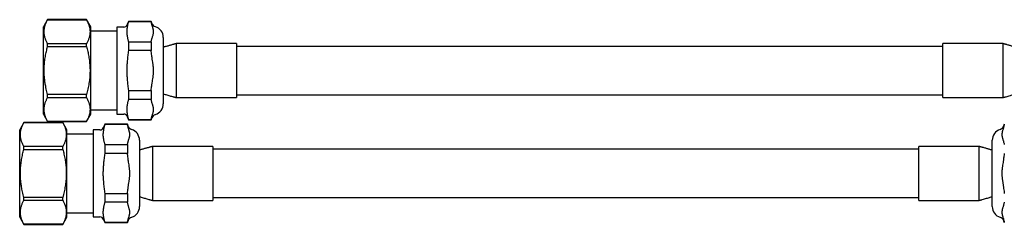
# Model space of a CAD drawing. Header units: millimetres. Extents: x 8 to 796, y 12 to 961.
# Tile 18 of 25: x 301 to 509, y 509 to 552. Entities that reach past the tile are written whole.
import ezdxf

# ---------------------------------------------------------------- set-up
doc = ezdxf.new("R2010")
doc.units = ezdxf.units.MM

msp = doc.modelspace()

# ---------------------------------------------------------------- linework, layer by layer
at = {"color": 7, "linetype": 'Continuous', "lineweight": 30}
for p, q in [((306.94, 551.95), (306.06, 550.42)), ((306.06, 531.92), (306.06, 550.42)), ((315.18, 551.95), (306.94, 551.95)), ((306.94, 551.94), (306.94, 551.95)), ((306.94, 551.94), (315.18, 551.94)), ((316.06, 550.42), (315.18, 551.95)), ((315.18, 551.94), (315.18, 551.95)), ((316.06, 531.92), (316.06, 550.42)), ((323.05, 550.37), (321.61, 550.37)), ((321.61, 550.37), (321.61, 531.97)), ((324.05, 551.57), (323.8, 550.9)), ((328.84, 551.57), (324.05, 551.57)), ((324.05, 551.57), (324.05, 551.51)), ((328.84, 551.51), (324.05, 551.51)), ((328.98, 551.2), (328.84, 551.57)), ((328.84, 551.57), (328.84, 551.51)), ((321.61, 549.5), (316.06, 549.5)), ((331.41, 548.18), (331.41, 541.17)), ((306.94, 546.25), (306.94, 546.86)), ((315.18, 546.86), (306.94, 546.86)), ((306.94, 546.25), (315.18, 546.25)), ((315.18, 546.25), (315.18, 546.86)), ((324.05, 547.28), (324.05, 545.4)), ((324.05, 547.28), (328.84, 547.28)), ((328.84, 547.28), (328.84, 545.4)), ((346.91, 546.87), (334.14, 546.87)), ((346.91, 546.87), (346.91, 541.17)), ((496.31, 546.27), (346.91, 546.27)), ((509.08, 546.87), (496.31, 546.87)), ((496.31, 535.47), (496.31, 546.87)), ((328.84, 545.4), (324.05, 545.4)), ((331.41, 541.17), (331.41, 534.16)), ((346.91, 541.17), (346.91, 535.47)), ((306.94, 535.49), (306.94, 536.09)), ((315.18, 536.09), (306.94, 536.09)), ((306.94, 535.49), (315.18, 535.49)), ((315.18, 535.49), (315.18, 536.09)), ((324.05, 536.94), (328.84, 536.94)), ((324.05, 536.94), (324.05, 535.06)), ((328.84, 536.94), (328.84, 535.06)), ((334.14, 535.47), (346.91, 535.47)), ((346.91, 536.07), (496.31, 536.07)), ((496.31, 535.47), (509.08, 535.47)), ((328.84, 535.06), (324.05, 535.06)), ((306.06, 531.92), (306.94, 530.4)), ((315.18, 530.4), (316.06, 531.92)), ((316.06, 532.84), (321.61, 532.84)), ((321.61, 531.97), (323.05, 531.97)), ((323.8, 531.44), (324.05, 530.77)), ((301.92, 530.17), (301.04, 528.65)), ((310.15, 530.17), (301.92, 530.17)), ((301.92, 530.17), (301.92, 530.17)), ((301.92, 530.17), (310.15, 530.17)), ((306.94, 530.4), (315.18, 530.4)), ((306.94, 530.4), (306.94, 530.4)), ((315.18, 530.4), (306.94, 530.4)), ((311.04, 528.65), (310.15, 530.17)), ((310.15, 530.17), (310.15, 530.17)), ((315.18, 530.4), (315.18, 530.4)), ((319.02, 529.8), (318.78, 529.13)), ((323.82, 529.8), (319.02, 529.8)), ((319.02, 529.8), (319.02, 529.74)), ((323.82, 529.74), (319.02, 529.74)), ((323.96, 529.42), (323.82, 529.8)), ((323.82, 529.8), (323.82, 529.74)), ((324.05, 530.83), (328.84, 530.83)), ((324.05, 530.83), (324.05, 530.77)), ((324.05, 530.77), (328.84, 530.77)), ((328.84, 530.77), (328.98, 531.14)), ((328.84, 530.83), (328.84, 530.77)), ((509.35, 529.8), (509.21, 529.42)), ((301.04, 510.15), (301.04, 528.65)), ((311.04, 510.15), (311.04, 528.65)), ((316.59, 527.73), (311.04, 527.73)), ((318.02, 528.6), (316.59, 528.6)), ((316.59, 528.6), (316.59, 510.2)), ((301.92, 524.48), (301.92, 525.08)), ((310.15, 525.08), (301.92, 525.08)), ((310.15, 524.48), (310.15, 525.08)), ((319.02, 525.51), (319.02, 523.63)), ((319.02, 525.51), (323.82, 525.51)), ((323.82, 525.51), (323.82, 523.63)), ((326.39, 526.41), (326.39, 519.4)), ((341.89, 525.1), (329.12, 525.1)), ((341.89, 525.1), (341.89, 519.4)), ((504.05, 525.1), (491.29, 525.1)), ((491.29, 513.7), (491.29, 525.1)), ((506.79, 512.39), (506.79, 526.41)), ((301.92, 524.48), (310.15, 524.48)), ((323.82, 523.63), (319.02, 523.63)), ((491.29, 524.5), (341.89, 524.5)), ((326.39, 519.4), (326.39, 512.39)), ((341.89, 519.4), (341.89, 513.7)), ((319.02, 515.17), (323.82, 515.17)), ((319.02, 515.17), (319.02, 513.29)), ((323.82, 515.17), (323.82, 513.29)), ((301.92, 513.71), (301.92, 514.31)), ((310.15, 514.31), (301.92, 514.31)), ((301.92, 513.71), (310.15, 513.71)), ((310.15, 513.71), (310.15, 514.31)), ((323.82, 513.29), (319.02, 513.29)), ((329.12, 513.7), (341.89, 513.7)), ((341.89, 514.3), (491.29, 514.3)), ((491.29, 513.7), (504.05, 513.7)), ((311.04, 511.07), (316.59, 511.07)), ((301.04, 510.15), (301.92, 508.62)), ((301.92, 508.62), (301.92, 508.63)), ((310.15, 508.63), (301.92, 508.63)), ((301.92, 508.62), (310.15, 508.62)), ((310.15, 508.62), (311.04, 510.15)), ((310.15, 508.62), (310.15, 508.63)), ((316.59, 510.2), (318.02, 510.2)), ((318.78, 509.67), (319.02, 509)), ((319.02, 509.06), (323.82, 509.06)), ((319.02, 509.06), (319.02, 509)), ((319.02, 509), (323.82, 509)), ((323.82, 509), (323.96, 509.37)), ((323.82, 509.06), (323.82, 509)), ((509.21, 509.37), (509.35, 509))]:
    msp.add_line(p, q, dxfattribs=at)
for centre, radius, start, end in [((323.05, 551.17), 0.8, 270, 340), ((330.11, 551.61), 1.2, 200, 252.2107), ((329.01, 548.18), 2.4, 0, 72.2107), ((329.01, 534.16), 2.4, 287.7893, 0), ((323.05, 531.17), 0.8, 20, 90), ((330.11, 530.73), 1.2, 107.7893, 160), ((318.02, 529.4), 0.8, 270, 340), ((325.08, 529.84), 1.2, 200, 252.2107), ((508.09, 529.84), 1.2, 287.7893, 340), ((323.99, 526.41), 2.4, 0, 72.2107), ((509.19, 526.41), 2.4, 107.7893, 180), ((323.99, 512.39), 2.4, 287.7893, 0), ((509.19, 512.39), 2.4, 180, 252.2107), ((318.02, 509.4), 0.8, 20, 90), ((325.08, 508.96), 1.2, 107.7893, 160), ((508.09, 508.96), 1.2, 20, 72.2107)]:
    msp.add_arc(centre, radius, start, end, dxfattribs=at)
for points, knots in [([(306.94, 546.86), (306.88, 546.96), (306.77, 547.17), (306.63, 547.48), (306.51, 547.77), (306.42, 548.03), (306.35, 548.27), (306.3, 548.51), (306.25, 548.75), (306.22, 549), (306.2, 549.25), (306.2, 549.5), (306.22, 549.76), (306.25, 550.03), (306.3, 550.3), (306.37, 550.57), (306.45, 550.85), (306.55, 551.12), (306.67, 551.4), (306.8, 551.67), (306.89, 551.85), (306.94, 551.94)], [0, 0, 0, 0, 0.062315, 0.12464, 0.18695, 0.233917, 0.280882, 0.327454, 0.374026, 0.422577, 0.471149, 0.519721, 0.568271, 0.621861, 0.675477, 0.729097, 0.782692, 0.837007, 0.89134, 0.945678, 1, 1, 1, 1]), ([(315.18, 551.94), (315.23, 551.84), (315.34, 551.63), (315.49, 551.32), (315.6, 551.03), (315.69, 550.76), (315.76, 550.52), (315.82, 550.29), (315.87, 550.04), (315.9, 549.8), (315.91, 549.55), (315.92, 549.3), (315.9, 549.04), (315.87, 548.77), (315.82, 548.5), (315.75, 548.22), (315.67, 547.95), (315.57, 547.67), (315.45, 547.4), (315.32, 547.13), (315.23, 546.95), (315.18, 546.86)], [0, 0, 0, 0, 0.062315, 0.12464, 0.18695, 0.233917, 0.280882, 0.327454, 0.374026, 0.422577, 0.471149, 0.519721, 0.568271, 0.621861, 0.675477, 0.729097, 0.782692, 0.837007, 0.89134, 0.945678, 1, 1, 1, 1]), ([(323.8, 550.44), (323.78, 550.31), (323.74, 550.11), (323.7, 549.84), (323.68, 549.66), (323.67, 549.48), (323.67, 549.32), (323.68, 549.16), (323.7, 549), (323.72, 548.84), (323.76, 548.62), (323.78, 548.46), (323.8, 548.35)], [0, 0, 0, 0, 0.191315, 0.286969, 0.382657, 0.459519, 0.536379, 0.613442, 0.690508, 0.767874, 0.845242, 1, 1, 1, 1]), ([(324.05, 551.51), (324.02, 551.42), (323.97, 551.25), (323.9, 550.98), (323.85, 550.71), (323.82, 550.53), (323.8, 550.44)], [0, 0, 0, 0, 0.249822, 0.49971, 0.749814, 1, 1, 1, 1]), ([(328.98, 551), (328.96, 551.1), (328.92, 551.27), (328.87, 551.44), (328.84, 551.51)], [0, 0, 0, 0, 0.560215, 1, 1, 1, 1]), ([(328.98, 547.8), (328.99, 547.85), (329.02, 547.94), (329.07, 548.14), (329.15, 548.39), (329.23, 548.64), (329.28, 548.84), (329.32, 548.99), (329.34, 549.15), (329.36, 549.32), (329.36, 549.48), (329.34, 549.65), (329.32, 549.82), (329.28, 549.98), (329.23, 550.15), (329.16, 550.37), (329.09, 550.6), (329.02, 550.83), (329, 550.94), (328.98, 551)], [0, 0, 0, 0, 0.0464591, 0.0929195, 0.1858876, 0.2787936, 0.3252767, 0.3717575, 0.4231433, 0.4745252, 0.5262476, 0.5779717, 0.6302926, 0.6826706, 0.7331948, 0.7837304, 0.8918536, 0.9459279, 1, 1, 1, 1]), ([(323.8, 548.35), (323.82, 548.26), (323.85, 548.09), (323.9, 547.82), (323.97, 547.55), (324.02, 547.37), (324.05, 547.28)], [0, 0, 0, 0, 0.249804, 0.499692, 0.749812, 1, 1, 1, 1]), ([(306.94, 536.09), (306.89, 536.28), (306.78, 536.67), (306.65, 537.26), (306.54, 537.8), (306.45, 538.3), (306.38, 538.75), (306.32, 539.2), (306.27, 539.69), (306.23, 540.21), (306.21, 540.76), (306.2, 541.32), (306.22, 541.87), (306.25, 542.43), (306.3, 543), (306.37, 543.56), (306.46, 544.12), (306.56, 544.68), (306.68, 545.23), (306.8, 545.75), (306.89, 546.09), (306.94, 546.25)], [0, 0, 0, 0, 0.058577, 0.117162, 0.175735, 0.219985, 0.264248, 0.308509, 0.352757, 0.406593, 0.460474, 0.514369, 0.568249, 0.622084, 0.677359, 0.732669, 0.787999, 0.843324, 0.898611, 0.949294, 1, 1, 1, 1]), ([(315.18, 546.25), (315.22, 546.09), (315.31, 545.75), (315.44, 545.23), (315.55, 544.7), (315.65, 544.15), (315.74, 543.6), (315.81, 543.05), (315.86, 542.49), (315.9, 541.93), (315.92, 541.36), (315.91, 540.79), (315.89, 540.22), (315.85, 539.64), (315.78, 539.05), (315.7, 538.46), (315.59, 537.86), (315.47, 537.27), (315.33, 536.67), (315.23, 536.28), (315.18, 536.09)], [0, 0, 0, 0, 0.050684, 0.101389, 0.15529, 0.209225, 0.263164, 0.317086, 0.370975, 0.426197, 0.481466, 0.536752, 0.592023, 0.647245, 0.705791, 0.764353, 0.822903, 0.88193, 0.940969, 1, 1, 1, 1]), ([(328.84, 547.28), (328.87, 547.38), (328.92, 547.55), (328.96, 547.72), (328.98, 547.8)], [0, 0, 0, 0, 0.55983, 1, 1, 1, 1]), ([(334.14, 546.87), (334.14, 546.87), (334.12, 546.86), (334.09, 546.86), (334.05, 546.85), (334.02, 546.84), (333.98, 546.83), (333.92, 546.81), (333.85, 546.79), (333.75, 546.77), (333.63, 546.73), (333.5, 546.7), (333.31, 546.65), (333.07, 546.58), (332.77, 546.5), (332.49, 546.41), (332.2, 546.33), (331.91, 546.25), (331.65, 546.17), (331.48, 546.12), (331.41, 546.1)], [0, 0, 0, 0, 0.002399, 0.021256, 0.032842, 0.040958, 0.058112, 0.078681, 0.102643, 0.140002, 0.183323, 0.231816, 0.280411, 0.392597, 0.499934, 0.602544, 0.707476, 0.8127, 0.921152, 1, 1, 1, 1]), ([(334.14, 546.87), (334.14, 546.87), (334.14, 546.87), (334.14, 546.86), (334.14, 546.85), (334.14, 546.82), (334.14, 546.78), (334.14, 546.73), (334.14, 546.67), (334.14, 546.6), (334.14, 546.53), (334.14, 546.44), (334.14, 546.35), (334.14, 546.24), (334.14, 546.12), (334.14, 546), (334.14, 545.87), (334.14, 545.73), (334.14, 545.58), (334.14, 545.43), (334.14, 545.26), (334.14, 545.09), (334.14, 544.91), (334.14, 544.72), (334.14, 544.53), (334.14, 544.33), (334.14, 544.13), (334.14, 543.93), (334.14, 543.72), (334.14, 543.5), (334.14, 543.27), (334.14, 543.05), (334.14, 542.83), (334.14, 542.61), (334.14, 542.41), (334.14, 542.21), (334.14, 542.01), (334.14, 541.8), (334.14, 541.59), (334.14, 541.38), (334.14, 541.24), (334.14, 541.17)], [0, 0, 0, 0, 0.007648, 0.034202, 0.060755, 0.087886, 0.115018, 0.142349, 0.169679, 0.19605, 0.22242, 0.248974, 0.275527, 0.302659, 0.32979, 0.357121, 0.384452, 0.410822, 0.437193, 0.463746, 0.4903, 0.517431, 0.544562, 0.571893, 0.599224, 0.625595, 0.651965, 0.678518, 0.705072, 0.732203, 0.759334, 0.786665, 0.813996, 0.836937, 0.859878, 0.882939, 0.906001, 0.929436, 0.952872, 0.976436, 1, 1, 1, 1]), ([(511.81, 546.1), (511.69, 546.13), (511.48, 546.19), (511.18, 546.28), (510.89, 546.37), (510.59, 546.45), (510.29, 546.54), (510.04, 546.61), (509.85, 546.66), (509.72, 546.7), (509.6, 546.73), (509.49, 546.76), (509.39, 546.79), (509.32, 546.81), (509.27, 546.82), (509.25, 546.83), (509.22, 546.83), (509.2, 546.84), (509.18, 546.84), (509.16, 546.85), (509.12, 546.86), (509.1, 546.87), (509.08, 546.87)], [0, 0, 0, 0, 0.1264148, 0.2334875, 0.3375912, 0.4447062, 0.5571717, 0.6751383, 0.7198015, 0.7652328, 0.8108545, 0.8522457, 0.8884339, 0.9193557, 0.9296386, 0.9391621, 0.9479239, 0.9559218, 0.9631538, 0.9702243, 0.9815675, 1, 1, 1, 1]), ([(509.08, 541.17), (509.08, 541.25), (509.08, 541.4), (509.08, 541.62), (509.08, 541.85), (509.08, 542.07), (509.08, 542.3), (509.08, 542.53), (509.08, 542.75), (509.08, 542.97), (509.08, 543.19), (509.08, 543.41), (509.08, 543.63), (509.08, 543.84), (509.08, 544.06), (509.08, 544.26), (509.08, 544.46), (509.08, 544.66), (509.08, 544.85), (509.08, 545.02), (509.08, 545.19), (509.08, 545.36), (509.08, 545.52), (509.08, 545.67), (509.08, 545.82), (509.08, 545.96), (509.08, 546.08), (509.08, 546.2), (509.08, 546.3), (509.08, 546.4), (509.08, 546.5), (509.08, 546.58), (509.08, 546.65), (509.08, 546.71), (509.08, 546.76), (509.08, 546.8), (509.08, 546.84), (509.08, 546.86), (509.08, 546.87), (509.08, 546.87), (509.08, 546.87)], [0, 0, 0, 0, 0.025178, 0.050356, 0.075693, 0.10103, 0.126867, 0.152704, 0.178713, 0.204722, 0.231093, 0.257464, 0.284018, 0.310573, 0.337705, 0.364837, 0.392168, 0.4195, 0.445871, 0.472242, 0.498796, 0.525351, 0.552483, 0.579615, 0.606946, 0.634278, 0.660649, 0.68702, 0.713574, 0.740128, 0.76726, 0.794392, 0.821724, 0.849055, 0.875404, 0.901798, 0.928329, 0.954906, 0.981277, 1, 1, 1, 1]), ([(324.05, 545.4), (324.02, 545.22), (323.97, 544.87), (323.9, 544.33), (323.85, 543.8), (323.82, 543.44), (323.8, 543.26)], [0, 0, 0, 0, 0.249822, 0.49971, 0.749814, 1, 1, 1, 1]), ([(328.98, 544.37), (328.96, 544.57), (328.92, 544.91), (328.87, 545.25), (328.84, 545.4)], [0, 0, 0, 0, 0.560207, 1, 1, 1, 1]), ([(328.98, 537.97), (328.99, 538.07), (329.02, 538.26), (329.07, 538.66), (329.15, 539.15), (329.23, 539.65), (329.28, 540.05), (329.32, 540.38), (329.34, 540.69), (329.36, 540.96), (329.36, 541.2), (329.35, 541.47), (329.34, 541.77), (329.31, 542.07), (329.27, 542.37), (329.23, 542.67), (329.17, 543.07), (329.1, 543.5), (329.03, 543.97), (329, 544.24), (328.98, 544.37)], [0, 0, 0, 0, 0.046459, 0.092919, 0.185887, 0.278793, 0.325276, 0.371756, 0.435801, 0.467889, 0.5, 0.546493, 0.592987, 0.639692, 0.686401, 0.733369, 0.780339, 0.874298, 0.93714, 1, 1, 1, 1]), ([(323.8, 543.26), (323.78, 542.99), (323.74, 542.59), (323.7, 542.06), (323.68, 541.63), (323.67, 541.2), (323.68, 540.77), (323.7, 540.37), (323.73, 539.97), (323.76, 539.54), (323.79, 539.25), (323.8, 539.08)], [0, 0, 0, 0, 0.191316, 0.286971, 0.38266, 0.499999, 0.595669, 0.691431, 0.78736, 0.883309, 1, 1, 1, 1]), ([(334.14, 541.17), (334.14, 541.1), (334.14, 540.95), (334.14, 540.72), (334.14, 540.49), (334.14, 540.27), (334.14, 540.04), (334.14, 539.82), (334.14, 539.59), (334.14, 539.37), (334.14, 539.15), (334.14, 538.93), (334.14, 538.71), (334.14, 538.5), (334.14, 538.29), (334.14, 538.08), (334.14, 537.88), (334.14, 537.68), (334.14, 537.5), (334.14, 537.32), (334.14, 537.15), (334.14, 536.98), (334.14, 536.82), (334.14, 536.67), (334.14, 536.52), (334.14, 536.39), (334.14, 536.26), (334.14, 536.14), (334.14, 536.04), (334.14, 535.94), (334.14, 535.85), (334.14, 535.76), (334.14, 535.69), (334.14, 535.63), (334.14, 535.58), (334.14, 535.54), (334.14, 535.5), (334.14, 535.48), (334.14, 535.47), (334.14, 535.47), (334.14, 535.47)], [0, 0, 0, 0, 0.025177, 0.050354, 0.075691, 0.101027, 0.126863, 0.1527, 0.178708, 0.204717, 0.231087, 0.257458, 0.284011, 0.310565, 0.337696, 0.364828, 0.392159, 0.41949, 0.44586, 0.47223, 0.498784, 0.525338, 0.552469, 0.5796, 0.606931, 0.634262, 0.660633, 0.687003, 0.713557, 0.74011, 0.767241, 0.794373, 0.821704, 0.849035, 0.875405, 0.901775, 0.928329, 0.954883, 0.982014, 1, 1, 1, 1]), ([(509.08, 535.47), (509.08, 535.47), (509.08, 535.47), (509.08, 535.48), (509.08, 535.5), (509.08, 535.53), (509.08, 535.56), (509.08, 535.61), (509.08, 535.67), (509.08, 535.74), (509.08, 535.82), (509.08, 535.91), (509.08, 536), (509.08, 536.11), (509.08, 536.22), (509.08, 536.35), (509.08, 536.48), (509.08, 536.62), (509.08, 536.77), (509.08, 536.93), (509.08, 537.09), (509.08, 537.27), (509.08, 537.44), (509.08, 537.62), (509.08, 537.81), (509.08, 538.01), (509.08, 538.22), (509.08, 538.43), (509.08, 538.64), (509.08, 538.86), (509.08, 539.08), (509.08, 539.3), (509.08, 539.53), (509.08, 539.76), (509.08, 540), (509.08, 540.24), (509.08, 540.51), (509.08, 540.83), (509.08, 541.06), (509.08, 541.17)], [0, 0, 0, 0, 0.0091456, 0.0364775, 0.0638094, 0.0901807, 0.116552, 0.1431065, 0.169661, 0.1967932, 0.2239255, 0.2512573, 0.2785892, 0.3049605, 0.3313318, 0.3578863, 0.3844408, 0.411573, 0.4387053, 0.4660371, 0.493369, 0.5197403, 0.5461116, 0.5726661, 0.5992206, 0.6263528, 0.653485, 0.6808169, 0.7081488, 0.73452, 0.7608913, 0.7874458, 0.8140002, 0.8411324, 0.8682646, 0.8955965, 0.9229283, 0.9613935, 1, 1, 1, 1]), ([(323.8, 539.08), (323.82, 538.9), (323.85, 538.55), (323.9, 538.01), (323.97, 537.47), (324.02, 537.12), (324.05, 536.94)], [0, 0, 0, 0, 0.249804, 0.499692, 0.749812, 1, 1, 1, 1]), ([(328.84, 536.94), (328.87, 537.13), (328.92, 537.47), (328.96, 537.82), (328.98, 537.97)], [0, 0, 0, 0, 0.559877, 1, 1, 1, 1]), ([(306.94, 530.4), (306.88, 530.5), (306.77, 530.71), (306.63, 531.02), (306.51, 531.31), (306.42, 531.58), (306.35, 531.82), (306.3, 532.06), (306.25, 532.3), (306.22, 532.54), (306.2, 532.79), (306.2, 533.04), (306.22, 533.3), (306.25, 533.57), (306.3, 533.85), (306.37, 534.12), (306.45, 534.39), (306.55, 534.67), (306.67, 534.94), (306.8, 535.21), (306.89, 535.4), (306.94, 535.49)], [0, 0, 0, 0, 0.062315, 0.12464, 0.18695, 0.233917, 0.280882, 0.327454, 0.374026, 0.422577, 0.471149, 0.519721, 0.568271, 0.621861, 0.675477, 0.729097, 0.782692, 0.837007, 0.89134, 0.945678, 1, 1, 1, 1]), ([(315.18, 535.49), (315.23, 535.38), (315.34, 535.17), (315.49, 534.86), (315.6, 534.57), (315.69, 534.31), (315.76, 534.07), (315.82, 533.83), (315.87, 533.59), (315.9, 533.34), (315.91, 533.09), (315.92, 532.84), (315.9, 532.58), (315.87, 532.32), (315.82, 532.04), (315.75, 531.77), (315.67, 531.49), (315.57, 531.22), (315.45, 530.94), (315.32, 530.67), (315.23, 530.49), (315.18, 530.4)], [0, 0, 0, 0, 0.062315, 0.12464, 0.18695, 0.233917, 0.280882, 0.327454, 0.374026, 0.422577, 0.471149, 0.519721, 0.568271, 0.621861, 0.675477, 0.729097, 0.782692, 0.837007, 0.89134, 0.945678, 1, 1, 1, 1]), ([(331.41, 536.25), (331.53, 536.21), (331.92, 536.09), (332.57, 535.9), (333.15, 535.74), (333.5, 535.64), (333.61, 535.61), (333.71, 535.58), (333.81, 535.56), (333.89, 535.54), (333.95, 535.52), (333.99, 535.51), (334.01, 535.51), (334.03, 535.5), (334.05, 535.49), (334.06, 535.49), (334.09, 535.48), (334.11, 535.48), (334.13, 535.47), (334.14, 535.47)], [0, 0, 0, 0, 0.136772, 0.426997, 0.722084, 0.765728, 0.808033, 0.846308, 0.880438, 0.910377, 0.936081, 0.944669, 0.952647, 0.960015, 0.96677, 0.972913, 0.979056, 0.989619, 1, 1, 1, 1]), ([(509.08, 535.47), (509.09, 535.47), (509.11, 535.48), (509.14, 535.49), (509.18, 535.5), (509.23, 535.51), (509.31, 535.53), (509.39, 535.55), (509.49, 535.58), (509.6, 535.61), (509.98, 535.72), (510.46, 535.85), (511.02, 536.01), (511.42, 536.13), (511.68, 536.2), (511.81, 536.24), (511.81, 536.24)], [0, 0, 0, 0, 0.01305, 0.023665, 0.030584, 0.053331, 0.08222, 0.113158, 0.148896, 0.189379, 0.234478, 0.565395, 0.711227, 0.855756, 0.999409, 1, 1, 1, 1]), ([(323.8, 533.99), (323.78, 533.85), (323.74, 533.65), (323.7, 533.39), (323.68, 533.2), (323.67, 533.03), (323.67, 532.87), (323.68, 532.71), (323.7, 532.54), (323.72, 532.38), (323.76, 532.17), (323.78, 532.01), (323.8, 531.9)], [0, 0, 0, 0, 0.191315, 0.286969, 0.382657, 0.459519, 0.536379, 0.613442, 0.690508, 0.767874, 0.845242, 1, 1, 1, 1]), ([(324.05, 535.06), (324.02, 534.97), (323.97, 534.79), (323.9, 534.52), (323.85, 534.26), (323.82, 534.08), (323.8, 533.99)], [0, 0, 0, 0, 0.249822, 0.49971, 0.749814, 1, 1, 1, 1]), ([(328.98, 534.55), (328.96, 534.64), (328.92, 534.81), (328.87, 534.98), (328.84, 535.06)], [0, 0, 0, 0, 0.560215, 1, 1, 1, 1]), ([(328.98, 531.34), (328.99, 531.39), (329.02, 531.49), (329.07, 531.69), (329.15, 531.94), (329.23, 532.18), (329.28, 532.38), (329.32, 532.53), (329.34, 532.7), (329.36, 532.86), (329.36, 533.03), (329.34, 533.2), (329.32, 533.36), (329.28, 533.53), (329.23, 533.69), (329.16, 533.92), (329.09, 534.14), (329.02, 534.37), (329, 534.49), (328.98, 534.55)], [0, 0, 0, 0, 0.046459, 0.09292, 0.185888, 0.278794, 0.325277, 0.371757, 0.423143, 0.474525, 0.526248, 0.577972, 0.630293, 0.682671, 0.733195, 0.78373, 0.891854, 0.945928, 1, 1, 1, 1]), ([(323.8, 531.9), (323.82, 531.81), (323.85, 531.63), (323.9, 531.36), (323.97, 531.09), (324.02, 530.92), (324.05, 530.83)], [0, 0, 0, 0, 0.249804, 0.499692, 0.749812, 1, 1, 1, 1]), ([(328.84, 530.83), (328.87, 530.92), (328.92, 531.09), (328.96, 531.27), (328.98, 531.34)], [0, 0, 0, 0, 0.55983, 1, 1, 1, 1]), ([(301.92, 525.08), (301.86, 525.19), (301.75, 525.39), (301.61, 525.71), (301.49, 526), (301.4, 526.26), (301.33, 526.5), (301.27, 526.74), (301.23, 526.98), (301.2, 527.23), (301.18, 527.48), (301.18, 527.73), (301.19, 527.99), (301.22, 528.25), (301.27, 528.53), (301.34, 528.8), (301.43, 529.08), (301.53, 529.35), (301.64, 529.63), (301.77, 529.9), (301.87, 530.08), (301.92, 530.17)], [0, 0, 0, 0, 0.062315, 0.12464, 0.18695, 0.233917, 0.280882, 0.327454, 0.374026, 0.422577, 0.471149, 0.519721, 0.568271, 0.621861, 0.675477, 0.729097, 0.782692, 0.837007, 0.89134, 0.945678, 1, 1, 1, 1]), ([(310.15, 530.17), (310.21, 530.06), (310.32, 529.86), (310.46, 529.54), (310.58, 529.26), (310.67, 528.99), (310.74, 528.75), (310.8, 528.51), (310.84, 528.27), (310.87, 528.03), (310.89, 527.77), (310.89, 527.52), (310.88, 527.27), (310.85, 527), (310.8, 526.72), (310.73, 526.45), (310.64, 526.18), (310.54, 525.9), (310.43, 525.63), (310.3, 525.35), (310.2, 525.17), (310.15, 525.08)], [0, 0, 0, 0, 0.062315, 0.12464, 0.18695, 0.233917, 0.280882, 0.327454, 0.374026, 0.422577, 0.471149, 0.519721, 0.568271, 0.621861, 0.675477, 0.729097, 0.782692, 0.837007, 0.89134, 0.945678, 1, 1, 1, 1]), ([(319.02, 529.74), (319, 529.65), (318.94, 529.48), (318.88, 529.21), (318.82, 528.94), (318.79, 528.76), (318.78, 528.67)], [0, 0, 0, 0, 0.249822, 0.49971, 0.749814, 1, 1, 1, 1]), ([(323.96, 529.23), (323.93, 529.32), (323.89, 529.5), (323.84, 529.67), (323.82, 529.74)], [0, 0, 0, 0, 0.560215, 1, 1, 1, 1]), ([(323.96, 526.02), (323.97, 526.07), (323.99, 526.17), (324.05, 526.37), (324.13, 526.62), (324.21, 526.87), (324.26, 527.06), (324.29, 527.22), (324.32, 527.38), (324.33, 527.54), (324.33, 527.71), (324.32, 527.88), (324.29, 528.05), (324.25, 528.21), (324.21, 528.38), (324.14, 528.6), (324.07, 528.82), (324, 529.05), (323.97, 529.17), (323.96, 529.23)], [0, 0, 0, 0, 0.046459, 0.09292, 0.185888, 0.278794, 0.325277, 0.371757, 0.423143, 0.474525, 0.526248, 0.577972, 0.630293, 0.682671, 0.733195, 0.78373, 0.891854, 0.945928, 1, 1, 1, 1]), ([(509.21, 529.23), (509.2, 529.18), (509.18, 529.08), (509.12, 528.88), (509.04, 528.63), (508.96, 528.39), (508.91, 528.19), (508.88, 528.03), (508.85, 527.87), (508.84, 527.71), (508.84, 527.54), (508.85, 527.37), (508.88, 527.21), (508.92, 527.04), (508.96, 526.88), (509.03, 526.65), (509.1, 526.43), (509.17, 526.2), (509.2, 526.08), (509.21, 526.02)], [0, 0, 0, 0, 0.046459, 0.09292, 0.185888, 0.278794, 0.325277, 0.371757, 0.423143, 0.474525, 0.526248, 0.577972, 0.630293, 0.682671, 0.733195, 0.78373, 0.891854, 0.945928, 1, 1, 1, 1]), ([(509.35, 529.74), (509.32, 529.65), (509.27, 529.48), (509.23, 529.3), (509.21, 529.23)], [0, 0, 0, 0, 0.55983, 1, 1, 1, 1]), ([(318.78, 528.67), (318.75, 528.54), (318.72, 528.34), (318.68, 528.07), (318.66, 527.88), (318.65, 527.71), (318.65, 527.55), (318.66, 527.39), (318.67, 527.23), (318.7, 527.07), (318.73, 526.85), (318.76, 526.69), (318.78, 526.58)], [0, 0, 0, 0, 0.191315, 0.286969, 0.382657, 0.459519, 0.536379, 0.613442, 0.690508, 0.767874, 0.845242, 1, 1, 1, 1]), ([(318.78, 526.58), (318.79, 526.49), (318.82, 526.31), (318.88, 526.05), (318.94, 525.78), (319, 525.6), (319.02, 525.51)], [0, 0, 0, 0, 0.249804, 0.499692, 0.749812, 1, 1, 1, 1]), ([(323.82, 525.51), (323.85, 525.61), (323.9, 525.78), (323.94, 525.95), (323.96, 526.02)], [0, 0, 0, 0, 0.55983, 1, 1, 1, 1]), ([(329.12, 525.1), (329.11, 525.1), (329.09, 525.09), (329.06, 525.09), (329.03, 525.08), (328.99, 525.07), (328.95, 525.06), (328.9, 525.04), (328.82, 525.02), (328.73, 524.99), (328.61, 524.96), (328.48, 524.93), (328.29, 524.87), (328.04, 524.81), (327.75, 524.72), (327.46, 524.64), (327.18, 524.56), (326.89, 524.48), (326.63, 524.4), (326.46, 524.35), (326.38, 524.32)], [0, 0, 0, 0, 0.002399, 0.021256, 0.032842, 0.040958, 0.058112, 0.078681, 0.102643, 0.140002, 0.183323, 0.231816, 0.280411, 0.392597, 0.499934, 0.602544, 0.707476, 0.8127, 0.921152, 1, 1, 1, 1]), ([(329.12, 525.1), (329.12, 525.1), (329.12, 525.1), (329.12, 525.09), (329.12, 525.07), (329.12, 525.05), (329.12, 525.01), (329.12, 524.96), (329.12, 524.9), (329.12, 524.83), (329.12, 524.76), (329.12, 524.67), (329.12, 524.57), (329.11, 524.47), (329.11, 524.35), (329.11, 524.23), (329.11, 524.09), (329.11, 523.95), (329.11, 523.81), (329.11, 523.65), (329.11, 523.49), (329.11, 523.32), (329.11, 523.14), (329.11, 522.95), (329.11, 522.76), (329.11, 522.56), (329.11, 522.36), (329.11, 522.16), (329.11, 521.95), (329.12, 521.73), (329.12, 521.5), (329.12, 521.27), (329.12, 521.05), (329.12, 520.84), (329.12, 520.64), (329.12, 520.44), (329.12, 520.24), (329.12, 520.03), (329.12, 519.82), (329.12, 519.61), (329.12, 519.47), (329.12, 519.4)], [0, 0, 0, 0, 0.007648, 0.034202, 0.060755, 0.087886, 0.115018, 0.142349, 0.169679, 0.19605, 0.22242, 0.248974, 0.275527, 0.302659, 0.32979, 0.357121, 0.384452, 0.410822, 0.437193, 0.463746, 0.4903, 0.517431, 0.544562, 0.571893, 0.599224, 0.625595, 0.651965, 0.678518, 0.705072, 0.732203, 0.759334, 0.786665, 0.813996, 0.836937, 0.859878, 0.882939, 0.906001, 0.929436, 0.952872, 0.976436, 1, 1, 1, 1]), ([(506.79, 524.32), (506.67, 524.36), (506.46, 524.42), (506.15, 524.51), (505.86, 524.6), (505.57, 524.68), (505.26, 524.77), (505.01, 524.84), (504.82, 524.89), (504.7, 524.93), (504.58, 524.96), (504.46, 524.99), (504.37, 525.02), (504.29, 525.03), (504.25, 525.05), (504.22, 525.05), (504.2, 525.06), (504.18, 525.07), (504.16, 525.07), (504.13, 525.08), (504.1, 525.09), (504.07, 525.09), (504.05, 525.1)], [0, 0, 0, 0, 0.1264148, 0.2334875, 0.3375912, 0.4447062, 0.5571717, 0.6751383, 0.7198015, 0.7652328, 0.8108545, 0.8522457, 0.8884339, 0.9193557, 0.9296386, 0.9391621, 0.9479239, 0.9559218, 0.9631538, 0.9702243, 0.9815675, 1, 1, 1, 1]), ([(504.05, 519.4), (504.05, 519.47), (504.05, 519.62), (504.05, 519.85), (504.05, 520.08), (504.05, 520.3), (504.05, 520.53), (504.05, 520.75), (504.05, 520.98), (504.05, 521.2), (504.05, 521.42), (504.05, 521.64), (504.05, 521.86), (504.05, 522.07), (504.05, 522.28), (504.06, 522.49), (504.06, 522.69), (504.06, 522.89), (504.06, 523.07), (504.06, 523.25), (504.06, 523.42), (504.06, 523.59), (504.06, 523.75), (504.06, 523.9), (504.06, 524.05), (504.06, 524.18), (504.05, 524.31), (504.05, 524.43), (504.05, 524.53), (504.05, 524.63), (504.05, 524.72), (504.05, 524.81), (504.05, 524.88), (504.05, 524.94), (504.05, 524.99), (504.05, 525.03), (504.05, 525.06), (504.05, 525.09), (504.05, 525.1), (504.05, 525.1), (504.05, 525.1)], [0, 0, 0, 0, 0.025178, 0.050356, 0.075693, 0.10103, 0.126867, 0.152704, 0.178713, 0.204722, 0.231093, 0.257464, 0.284018, 0.310573, 0.337705, 0.364837, 0.392168, 0.4195, 0.445871, 0.472242, 0.498796, 0.525351, 0.552483, 0.579615, 0.606946, 0.634278, 0.660649, 0.68702, 0.713574, 0.740128, 0.76726, 0.794392, 0.821724, 0.849055, 0.875404, 0.901798, 0.928329, 0.954906, 0.981277, 1, 1, 1, 1]), ([(509.21, 526.02), (509.24, 525.93), (509.28, 525.76), (509.33, 525.59), (509.35, 525.51)], [0, 0, 0, 0, 0.560215, 1, 1, 1, 1]), ([(301.92, 514.31), (301.86, 514.51), (301.76, 514.9), (301.62, 515.49), (301.51, 516.03), (301.42, 516.53), (301.35, 516.98), (301.29, 517.43), (301.24, 517.92), (301.2, 518.44), (301.18, 518.99), (301.18, 519.55), (301.19, 520.1), (301.22, 520.66), (301.28, 521.22), (301.35, 521.79), (301.44, 522.35), (301.54, 522.91), (301.66, 523.45), (301.78, 523.98), (301.87, 524.31), (301.92, 524.48)], [0, 0, 0, 0, 0.058577, 0.117162, 0.175735, 0.219985, 0.264248, 0.308509, 0.352757, 0.406593, 0.460474, 0.514369, 0.568249, 0.622084, 0.677359, 0.732669, 0.787999, 0.843324, 0.898611, 0.949294, 1, 1, 1, 1]), ([(310.15, 524.48), (310.2, 524.31), (310.29, 523.98), (310.41, 523.46), (310.53, 522.93), (310.63, 522.38), (310.72, 521.83), (310.79, 521.28), (310.84, 520.72), (310.88, 520.16), (310.89, 519.59), (310.89, 519.02), (310.87, 518.45), (310.82, 517.87), (310.76, 517.28), (310.67, 516.69), (310.57, 516.09), (310.45, 515.5), (310.31, 514.9), (310.21, 514.51), (310.15, 514.31)], [0, 0, 0, 0, 0.050684, 0.101389, 0.15529, 0.209225, 0.263164, 0.317086, 0.370975, 0.426197, 0.481466, 0.536752, 0.592023, 0.647245, 0.705791, 0.764353, 0.822903, 0.88193, 0.940969, 1, 1, 1, 1]), ([(319.02, 523.63), (319, 523.45), (318.94, 523.1), (318.88, 522.56), (318.82, 522.02), (318.79, 521.66), (318.78, 521.49)], [0, 0, 0, 0, 0.249822, 0.49971, 0.749814, 1, 1, 1, 1]), ([(323.96, 522.6), (323.93, 522.8), (323.89, 523.14), (323.84, 523.48), (323.82, 523.63)], [0, 0, 0, 0, 0.560207, 1, 1, 1, 1]), ([(509.35, 523.63), (509.32, 523.44), (509.27, 523.1), (509.23, 522.75), (509.21, 522.6)], [0, 0, 0, 0, 0.559877, 1, 1, 1, 1]), ([(318.78, 521.49), (318.75, 521.22), (318.72, 520.82), (318.68, 520.29), (318.66, 519.86), (318.65, 519.43), (318.65, 519), (318.67, 518.6), (318.7, 518.2), (318.74, 517.77), (318.76, 517.47), (318.78, 517.31)], [0, 0, 0, 0, 0.191316, 0.286971, 0.38266, 0.499999, 0.595669, 0.691431, 0.78736, 0.883309, 1, 1, 1, 1]), ([(323.96, 516.19), (323.97, 516.29), (323.99, 516.49), (324.05, 516.89), (324.13, 517.38), (324.21, 517.88), (324.26, 518.27), (324.3, 518.61), (324.32, 518.92), (324.33, 519.19), (324.34, 519.43), (324.33, 519.7), (324.31, 520), (324.29, 520.3), (324.25, 520.6), (324.21, 520.9), (324.15, 521.3), (324.08, 521.73), (324.01, 522.2), (323.97, 522.47), (323.96, 522.6)], [0, 0, 0, 0, 0.046459, 0.092919, 0.185887, 0.278793, 0.325276, 0.371756, 0.435801, 0.467889, 0.5, 0.546493, 0.592987, 0.639692, 0.686401, 0.733369, 0.780339, 0.874298, 0.93714, 1, 1, 1, 1]), ([(509.21, 522.6), (509.2, 522.5), (509.18, 522.31), (509.12, 521.91), (509.04, 521.42), (508.96, 520.92), (508.91, 520.52), (508.87, 520.19), (508.85, 519.88), (508.84, 519.61), (508.83, 519.37), (508.84, 519.1), (508.86, 518.8), (508.88, 518.5), (508.92, 518.2), (508.96, 517.9), (509.02, 517.5), (509.09, 517.07), (509.16, 516.6), (509.2, 516.33), (509.21, 516.19)], [0, 0, 0, 0, 0.046459, 0.092919, 0.185887, 0.278793, 0.325276, 0.371756, 0.435801, 0.467889, 0.5, 0.546493, 0.592987, 0.639692, 0.686401, 0.733369, 0.780339, 0.874298, 0.93714, 1, 1, 1, 1]), ([(329.12, 519.4), (329.12, 519.32), (329.12, 519.17), (329.12, 518.95), (329.12, 518.72), (329.12, 518.5), (329.12, 518.27), (329.12, 518.04), (329.12, 517.82), (329.12, 517.6), (329.12, 517.37), (329.12, 517.15), (329.11, 516.94), (329.11, 516.72), (329.11, 516.51), (329.11, 516.31), (329.11, 516.1), (329.11, 515.91), (329.11, 515.72), (329.11, 515.55), (329.11, 515.37), (329.11, 515.21), (329.11, 515.05), (329.11, 514.9), (329.11, 514.75), (329.11, 514.61), (329.11, 514.49), (329.11, 514.37), (329.12, 514.26), (329.12, 514.17), (329.12, 514.07), (329.12, 513.99), (329.12, 513.92), (329.12, 513.86), (329.12, 513.81), (329.12, 513.76), (329.12, 513.73), (329.12, 513.71), (329.12, 513.7), (329.12, 513.7), (329.12, 513.7)], [0, 0, 0, 0, 0.025177, 0.050354, 0.075691, 0.101027, 0.126863, 0.1527, 0.178708, 0.204717, 0.231087, 0.257458, 0.284011, 0.310565, 0.337696, 0.364828, 0.392159, 0.41949, 0.44586, 0.47223, 0.498784, 0.525338, 0.552469, 0.5796, 0.606931, 0.634262, 0.660633, 0.687003, 0.713557, 0.74011, 0.767241, 0.794373, 0.821704, 0.849035, 0.875405, 0.901775, 0.928329, 0.954883, 0.982014, 1, 1, 1, 1]), ([(504.05, 513.7), (504.05, 513.7), (504.05, 513.7), (504.05, 513.71), (504.05, 513.73), (504.05, 513.75), (504.05, 513.79), (504.05, 513.84), (504.05, 513.9), (504.05, 513.97), (504.05, 514.05), (504.05, 514.14), (504.05, 514.23), (504.05, 514.34), (504.05, 514.45), (504.05, 514.57), (504.06, 514.71), (504.06, 514.85), (504.06, 515), (504.06, 515.16), (504.06, 515.32), (504.06, 515.49), (504.06, 515.67), (504.06, 515.85), (504.06, 516.04), (504.06, 516.24), (504.05, 516.45), (504.05, 516.66), (504.05, 516.87), (504.05, 517.09), (504.05, 517.31), (504.05, 517.53), (504.05, 517.76), (504.05, 517.99), (504.05, 518.23), (504.05, 518.47), (504.05, 518.74), (504.05, 519.05), (504.05, 519.28), (504.05, 519.4)], [0, 0, 0, 0, 0.0091456, 0.0364775, 0.0638094, 0.0901807, 0.116552, 0.1431065, 0.169661, 0.1967932, 0.2239255, 0.2512573, 0.2785892, 0.3049605, 0.3313318, 0.3578863, 0.3844408, 0.411573, 0.4387053, 0.4660371, 0.493369, 0.5197403, 0.5461116, 0.5726661, 0.5992206, 0.6263528, 0.653485, 0.6808169, 0.7081488, 0.73452, 0.7608913, 0.7874458, 0.8140002, 0.8411324, 0.8682646, 0.8955965, 0.9229283, 0.9613935, 1, 1, 1, 1]), ([(318.78, 517.31), (318.79, 517.13), (318.82, 516.77), (318.88, 516.24), (318.94, 515.7), (319, 515.35), (319.02, 515.17)], [0, 0, 0, 0, 0.249804, 0.499692, 0.749812, 1, 1, 1, 1]), ([(323.82, 515.17), (323.85, 515.36), (323.9, 515.7), (323.94, 516.04), (323.96, 516.19)], [0, 0, 0, 0, 0.559877, 1, 1, 1, 1]), ([(509.21, 516.19), (509.24, 516), (509.28, 515.66), (509.33, 515.32), (509.35, 515.17)], [0, 0, 0, 0, 0.560207, 1, 1, 1, 1]), ([(301.92, 508.63), (301.86, 508.73), (301.75, 508.94), (301.61, 509.25), (301.49, 509.54), (301.4, 509.81), (301.33, 510.05), (301.27, 510.28), (301.23, 510.53), (301.2, 510.77), (301.18, 511.02), (301.18, 511.27), (301.19, 511.53), (301.22, 511.8), (301.27, 512.07), (301.34, 512.35), (301.43, 512.62), (301.53, 512.9), (301.64, 513.17), (301.77, 513.44), (301.87, 513.62), (301.92, 513.71)], [0, 0, 0, 0, 0.062315, 0.12464, 0.18695, 0.233917, 0.280882, 0.327454, 0.374026, 0.422577, 0.471149, 0.519721, 0.568271, 0.621861, 0.675477, 0.729097, 0.782692, 0.837007, 0.89134, 0.945678, 1, 1, 1, 1]), ([(310.15, 513.71), (310.21, 513.61), (310.32, 513.4), (310.46, 513.09), (310.58, 512.8), (310.67, 512.54), (310.74, 512.3), (310.8, 512.06), (310.84, 511.82), (310.87, 511.57), (310.89, 511.32), (310.89, 511.07), (310.88, 510.81), (310.85, 510.54), (310.8, 510.27), (310.73, 509.99), (310.64, 509.72), (310.54, 509.45), (310.43, 509.17), (310.3, 508.9), (310.2, 508.72), (310.15, 508.63)], [0, 0, 0, 0, 0.062315, 0.12464, 0.18695, 0.233917, 0.280882, 0.327454, 0.374026, 0.422577, 0.471149, 0.519721, 0.568271, 0.621861, 0.675477, 0.729097, 0.782692, 0.837007, 0.89134, 0.945678, 1, 1, 1, 1]), ([(319.02, 513.29), (319, 513.2), (318.94, 513.02), (318.88, 512.75), (318.82, 512.48), (318.79, 512.3), (318.78, 512.21)], [0, 0, 0, 0, 0.249822, 0.49971, 0.749814, 1, 1, 1, 1]), ([(323.96, 512.77), (323.93, 512.87), (323.89, 513.04), (323.84, 513.21), (323.82, 513.29)], [0, 0, 0, 0, 0.560215, 1, 1, 1, 1]), ([(323.96, 509.57), (323.97, 509.62), (323.99, 509.72), (324.05, 509.92), (324.13, 510.16), (324.21, 510.41), (324.26, 510.61), (324.29, 510.76), (324.32, 510.92), (324.33, 511.09), (324.33, 511.26), (324.32, 511.42), (324.29, 511.59), (324.25, 511.76), (324.21, 511.92), (324.14, 512.14), (324.07, 512.37), (324, 512.6), (323.97, 512.72), (323.96, 512.77)], [0, 0, 0, 0, 0.046459, 0.09292, 0.185888, 0.278794, 0.325277, 0.371757, 0.423143, 0.474525, 0.526248, 0.577972, 0.630293, 0.682671, 0.733195, 0.78373, 0.891854, 0.945928, 1, 1, 1, 1]), ([(326.38, 514.47), (326.51, 514.44), (326.9, 514.32), (327.55, 514.13), (328.12, 513.97), (328.47, 513.87), (328.59, 513.84), (328.69, 513.81), (328.78, 513.79), (328.87, 513.77), (328.92, 513.75), (328.96, 513.74), (328.98, 513.73), (329, 513.73), (329.02, 513.72), (329.04, 513.72), (329.06, 513.71), (329.09, 513.71), (329.11, 513.7), (329.12, 513.7)], [0, 0, 0, 0, 0.136772, 0.426997, 0.722084, 0.765728, 0.808033, 0.846308, 0.880438, 0.910377, 0.936081, 0.944669, 0.952647, 0.960015, 0.96677, 0.972913, 0.979056, 0.989619, 1, 1, 1, 1]), ([(504.05, 513.7), (504.07, 513.7), (504.09, 513.71), (504.12, 513.72), (504.15, 513.73), (504.21, 513.74), (504.28, 513.76), (504.37, 513.78), (504.47, 513.81), (504.58, 513.84), (504.96, 513.94), (505.43, 514.08), (506, 514.24), (506.39, 514.36), (506.65, 514.43), (506.78, 514.47), (506.79, 514.47)], [0, 0, 0, 0, 0.01305, 0.023665, 0.030584, 0.053331, 0.08222, 0.113158, 0.148896, 0.189379, 0.234478, 0.565395, 0.711227, 0.855756, 0.999409, 1, 1, 1, 1]), ([(509.21, 512.77), (509.2, 512.72), (509.18, 512.62), (509.12, 512.43), (509.04, 512.18), (508.96, 511.93), (508.91, 511.73), (508.88, 511.58), (508.85, 511.42), (508.84, 511.25), (508.84, 511.09), (508.85, 510.92), (508.88, 510.75), (508.92, 510.59), (508.96, 510.42), (509.03, 510.2), (509.1, 509.97), (509.17, 509.74), (509.2, 509.63), (509.21, 509.57)], [0, 0, 0, 0, 0.0464591, 0.0929195, 0.1858876, 0.2787936, 0.3252767, 0.3717575, 0.4231433, 0.4745252, 0.5262476, 0.5779717, 0.6302926, 0.6826706, 0.7331948, 0.7837304, 0.8918536, 0.9459279, 1, 1, 1, 1]), ([(509.35, 513.29), (509.32, 513.19), (509.27, 513.02), (509.23, 512.85), (509.21, 512.77)], [0, 0, 0, 0, 0.55983, 1, 1, 1, 1]), ([(318.78, 512.21), (318.75, 512.08), (318.72, 511.88), (318.68, 511.62), (318.66, 511.43), (318.65, 511.26), (318.65, 511.1), (318.66, 510.93), (318.67, 510.77), (318.7, 510.61), (318.73, 510.4), (318.76, 510.24), (318.78, 510.13)], [0, 0, 0, 0, 0.191315, 0.286969, 0.382657, 0.459519, 0.536379, 0.613442, 0.690508, 0.767874, 0.845242, 1, 1, 1, 1]), ([(318.78, 510.13), (318.79, 510.04), (318.82, 509.86), (318.88, 509.59), (318.94, 509.32), (319, 509.14), (319.02, 509.06)], [0, 0, 0, 0, 0.249804, 0.499692, 0.749812, 1, 1, 1, 1]), ([(323.82, 509.06), (323.85, 509.15), (323.9, 509.32), (323.94, 509.49), (323.96, 509.57)], [0, 0, 0, 0, 0.55983, 1, 1, 1, 1]), ([(509.21, 509.57), (509.24, 509.47), (509.28, 509.3), (509.33, 509.13), (509.35, 509.06)], [0, 0, 0, 0, 0.560215, 1, 1, 1, 1])]:
    msp.add_open_spline(points, degree=3, knots=knots, dxfattribs=at)

doc.saveas('drawing.dxf')
